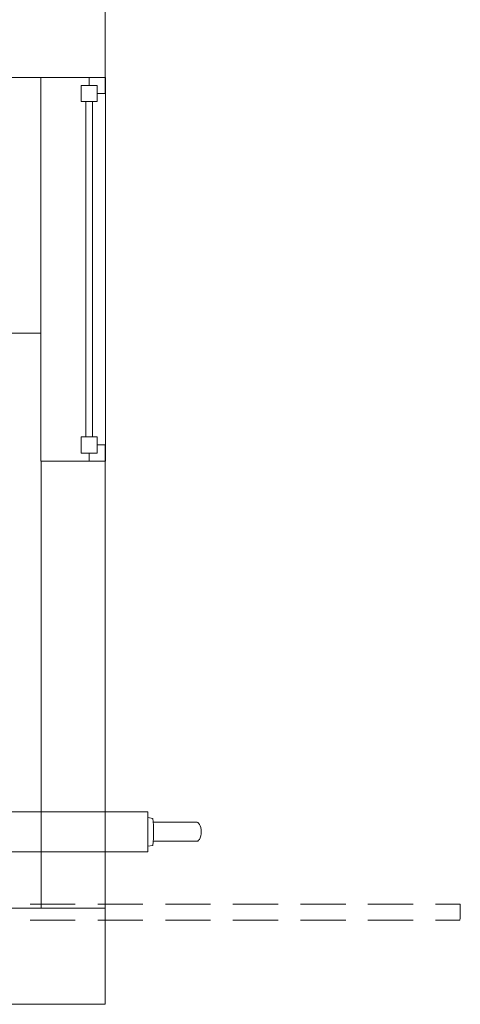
# Model space of a CAD drawing. Header units: millimetres. Extents: x 352 to 350573, y -22 to 37733.
# Tile 37 of 214: x 28514 to 31272, y 6652 to 12813. Entities that reach past the tile are written whole.
import ezdxf

# ---------------------------------------------------------------- set-up
doc = ezdxf.new("R2010")
doc.units = ezdxf.units.MM
for name, color, linetype, true_color in [('PDF$_83$-$Floor$Plan$-$В_Этаж$00_Сводный$A-DETL-MBND', 7, 'Continuous', 0xdd3700), ('PDF$_83$-$Floor$Plan$-$В_Этаж$00_Сводный-83$new-ifc-RVT-1-В_Этаж$00_Сводный$A-COLS', 7, 'Continuous', 0xbababa), ('PDF$_83$-$Floor$Plan$-$В_Этаж$00_Сводный-83$new-ifc-RVT-1-В_Этаж$00_Сводный$A-GENM', 7, 'Continuous', 0xdd6e6e), ('PDF$_83$-$Floor$Plan$-$В_Этаж$00_Сводный-83$new-ifc-RVT-1-В_Этаж$00_Сводный$A-GLAZ', 7, 'Continuous', 0xdddd6e), ('PDF$_83$-$Floor$Plan$-$В_Этаж$00_Сводный-83$new-ifc-RVT-1-В_Этаж$00_Сводный$A-WALL', 7, 'Continuous', 0xbababa), ('PDF$_83$-$Floor$Plan$-$В_Этаж$00_Сводный-83$new-ifc-RVT-1-В_Этаж$00_Сводный$I-FURN', 7, 'Continuous', 0xdcdcdc)]:
    doc.layers.add(name, color=color, linetype=linetype, true_color=true_color)
doc.layers.add('PDF$_83$-$Floor$Plan$-$В_Этаж$00_Сводный$M-EQPM', color=2, linetype='Continuous')
doc.layers.add('PDF$_83$-$Floor$Plan$-$В_Этаж$00_Сводный$M-HVAC-DUCT', color=5, linetype='Continuous')

msp = doc.modelspace()

# ---------------------------------------------------------------- linework, layer by layer
at = {"layer": 'PDF$_83$-$Floor$Plan$-$В_Этаж$00_Сводный$A-DETL-MBND', "lineweight": 0}
for points in [[(28862.4, 7278.4), (28579.9, 7278.4)], [(29286.1, 7278.4), (29003.6, 7278.4)], [(29707.8, 7278.4), (29427.3, 7278.4)], [(30131.5, 7278.4), (29849, 7278.4)], [(30555.2, 7278.4), (30272.7, 7278.4)], [(30976.9, 7278.4), (30694.4, 7278.4)], [(28579.9, 7178.9), (28862.4, 7178.9)], [(29003.6, 7178.9), (29286.1, 7178.9)], [(29427.3, 7178.9), (29707.8, 7178.9)], [(29849, 7178.9), (30131.5, 7178.9)], [(30272.7, 7178.9), (30555.2, 7178.9)], [(30694.4, 7178.9), (30976.9, 7178.9)]]:
    msp.add_lwpolyline(points, dxfattribs=at)
msp.add_lwpolyline([(31118.1, 7178.9), (31269.3, 7178.9, 0.082763), (31271.3, 7228.6), (31271.3, 7238.6), (31271.3, 7246.5), (31271.3, 7254.5), (31271.3, 7260.4), (31271.3, 7268.4), (31271.3, 7272.4), (31271.3, 7276.4), (31269.3, 7278.4), (31118.1, 7278.4)], format="xyb", dxfattribs=at)
at = {"layer": 'PDF$_83$-$Floor$Plan$-$В_Этаж$00_Сводный$M-EQPM', "color": 92, "lineweight": 0, "true_color": 0x00b800}
msp.add_lwpolyline([(29315.9, 7642.4), (29347.7, 7646.3, 0.034701), (29351.7, 7731.9, 0.066373), (29347.7, 7815.4), (29315.9, 7821.4)], format="xyb", dxfattribs=at)
msp.add_lwpolyline([(29349.7, 7672.2), (29624.2, 7672.2), (29630.2, 7672.2), (29634.2, 7678.2), (29640.1, 7684.1), (29644.1, 7694.1), (29648.1, 7706), (29650.1, 7718), (29650.1, 7731.9), (29650.1, 7743.8), (29648.1, 7757.7), (29644.1, 7767.7), (29640.1, 7777.6), (29634.2, 7785.6), (29630.2, 7789.6), (29624.2, 7791.6), (29349.7, 7791.6)], dxfattribs=at)
at = {"layer": 'PDF$_83$-$Floor$Plan$-$В_Этаж$00_Сводный$M-HVAC-DUCT', "lineweight": 0}
msp.add_lwpolyline([(28152.3, 7606.6), (29315.9, 7606.6), (29315.9, 7857.2), (22646.2, 7857.2), (22646.2, 7606.6), (27841.9, 7606.6)], dxfattribs=at)
at = {"layer": 'PDF$_83$-$Floor$Plan$-$В_Этаж$00_Сводный-83$new-ifc-RVT-1-В_Этаж$00_Сводный$A-COLS', "lineweight": 0}
for points in [[(28448.6, 12452.2), (29049.4, 12452.2), (29049.4, 13050.9), (28448.6, 13050.9)], [(28448.6, 6651.8), (29049.4, 6651.8), (29049.4, 7252.5), (28448.6, 7252.5)]]:
    msp.add_lwpolyline(points, close=True, dxfattribs=at)
at = {"layer": 'PDF$_83$-$Floor$Plan$-$В_Этаж$00_Сводный-83$new-ifc-RVT-1-В_Этаж$00_Сводный$A-GENM', "lineweight": 0}
msp.add_lwpolyline([(28647.6, 12452.2), (28647.6, 10051.2), (29051.4, 10051.2), (29051.4, 12452.2)], close=True, dxfattribs=at)
at = {"layer": 'PDF$_83$-$Floor$Plan$-$В_Этаж$00_Сводный-83$new-ifc-RVT-1-В_Этаж$00_Сводный$A-GLAZ', "lineweight": 0}
for points in [[(28949.9, 12452.2), (28949.9, 12400.4), (28999.6, 12400.4), (28999.6, 12350.7), (29049.4, 12350.7), (29049.4, 12452.2)], [(28898.2, 12301), (28999.6, 12301), (28999.6, 12400.4), (28898.2, 12400.4)], [(28999.6, 10202.4), (28898.2, 10202.4), (28898.2, 10101), (28999.6, 10101)], [(28949.9, 10101), (28949.9, 10051.2), (29049.4, 10051.2), (29049.4, 10152.7), (28999.6, 10152.7), (28999.6, 10101)]]:
    msp.add_lwpolyline(points, close=True, dxfattribs=at)
at = {"layer": 'PDF$_83$-$Floor$Plan$-$В_Этаж$00_Сводный-83$new-ifc-RVT-1-В_Этаж$00_Сводный$A-GLAZ', "color": 254, "lineweight": 0, "true_color": 0xdcdcdc}
for points in [[(28928, 12301), (28928, 10202.4)], [(28969.8, 10202.4), (28969.8, 12301)]]:
    msp.add_lwpolyline(points, dxfattribs=at)
at = {"layer": 'PDF$_83$-$Floor$Plan$-$В_Этаж$00_Сводный-83$new-ifc-RVT-1-В_Этаж$00_Сводный$A-WALL', "lineweight": 0}
msp.add_lwpolyline([(29049.4, 7252.5), (29049.4, 10051.2), (28649.5, 10051.2), (28649.5, 7252.5)], close=True, dxfattribs=at)
at = {"layer": 'PDF$_83$-$Floor$Plan$-$В_Этаж$00_Сводный-83$new-ifc-RVT-1-В_Этаж$00_Сводный$I-FURN', "lineweight": 0}
msp.add_lwpolyline([(28647.6, 10850.9), (27050.3, 10850.9), (27050.3, 12452.2), (28448.6, 12452.2)], dxfattribs=at)

doc.saveas('drawing.dxf')
